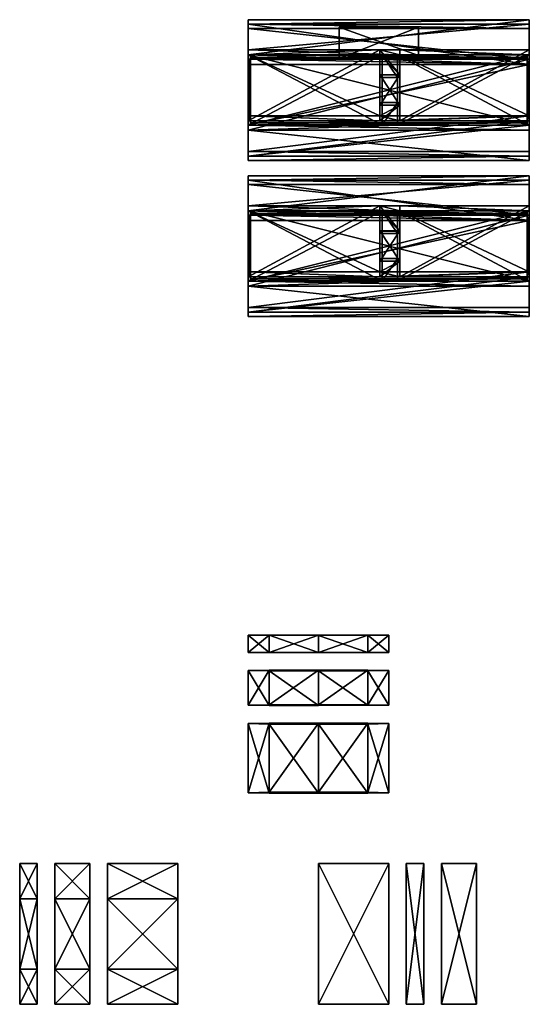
# Model space of a CAD drawing. Extents: x -768 to 1408, y -2048 to 918.
# Tile 1 of 27: x -208 to 256, y -2048 to -1152. Entities that reach past the tile are written whole.
import ezdxf

# ---------------------------------------------------------------- set-up
doc = ezdxf.new("R2010")
doc.units = 0

msp = doc.modelspace()

# ---------------------------------------------------------------- meshes
at = {"layer": 'OBJECT005', "color": 50}
mesh = msp.add_polyface(dxfattribs=at)
corners = [(-128, -2016, 1408), (-128, -2048, 1344), (-128, -2016, 1280), (-128, -1952, 1280), (-128, -1920, 1344), (-128, -1952, 1408), (-64, -1920, 1344), (-64, -1952, 1280), (-64, -2016, 1280), (-64, -2048, 1344), (-64, -2016, 1408), (-64, -1952, 1408)]
mesh.append_faces([[corners[k] for k in face] for face in [(1, 5, 0), (7, 11, 6), (3, 6, 4), (2, 7, 3), (8, 1, 9), (9, 0, 10), (5, 10, 0), (4, 11, 5)]], dxfattribs={"vtx0": -1})
mesh.append_faces([[corners[k] for k in face] for face in [(1, 3, 4), (1, 4, 5), (7, 9, 10), (7, 10, 11)]], dxfattribs={"vtx0": -1, "vtx2": -1})
mesh.append_faces([[corners[k] for k in face] for face in [(1, 2, 3), (7, 8, 9), (3, 7, 6), (2, 8, 7), (8, 2, 1), (9, 1, 0), (5, 11, 10), (4, 6, 11)]], dxfattribs={"vtx2": -1})
at = {"layer": 'OBJECT006', "color": 50}
mesh = msp.add_polyface(dxfattribs=at)
corners = [(109, -1855.040039, 1390), (128, -1855.430054, 1344), (109, -1855.829956, 1298), (64, -1856, 1280), (19, -1855.853394, 1298), (0, -1855.463379, 1344), (19, -1855.063477, 1390), (64, -1854.897217, 1408), (64, -1793.099976, 1279.450317), (109, -1792.939941, 1297.450317), (128, -1792.550049, 1343.441406), (109, -1792.167603, 1389.440063), (64, -1792.025391, 1407.440186), (19, -1792.185425, 1389.440186), (0, -1792.575317, 1343.44519), (19, -1792.957764, 1297.449951)]
mesh.append_faces([[corners[k] for k in face] for face in [(1, 7, 0), (9, 15, 8), (8, 2, 9), (9, 1, 10), (10, 0, 11), (7, 11, 0), (6, 12, 7), (5, 13, 6), (4, 14, 5), (15, 3, 8)]], dxfattribs={"vtx0": -1})
mesh.append_faces([[corners[k] for k in face] for face in [(1, 3, 4), (1, 4, 5), (1, 5, 6), (1, 6, 7), (9, 11, 12), (9, 12, 13), (9, 13, 14), (9, 14, 15)]], dxfattribs={"vtx0": -1, "vtx2": -1})
mesh.append_faces([[corners[k] for k in face] for face in [(1, 2, 3), (9, 10, 11), (8, 3, 2), (9, 2, 1), (10, 1, 0), (7, 12, 11), (6, 13, 12), (5, 14, 13), (4, 15, 14), (15, 4, 3)]], dxfattribs={"vtx2": -1})
at = {"layer": 'OBJECT007', "color": 50}
mesh = msp.add_polyface(dxfattribs=at)
corners = [(128, -1920, 1280), (128, -2048, 1280), (128, -2048, 1408), (128, -1920, 1408), (64, -2048, 1280), (64, -1920, 1280), (64, -1920, 1408), (64, -2048, 1408)]
mesh.append_faces([[corners[k] for k in face] for face in [(1, 3, 0), (5, 7, 4), (6, 2, 7), (4, 0, 5), (5, 3, 6), (1, 7, 2)]], dxfattribs={"vtx0": -1})
mesh.append_faces([[corners[k] for k in face] for face in [(1, 2, 3), (5, 6, 7), (6, 3, 2), (4, 1, 0), (5, 0, 3), (1, 4, 7)]], dxfattribs={"vtx2": -1})
at = {"layer": 'OBJECT008', "color": 50}
mesh = msp.add_polyface(dxfattribs=at)
corners = [(208, -1920, 1280), (208, -2048, 1280), (208, -2048, 1408), (208, -1920, 1408), (176, -2048, 1280), (176, -1920, 1280), (176, -1920, 1408), (176, -2048, 1408)]
mesh.append_faces([[corners[k] for k in face] for face in [(1, 3, 0), (5, 7, 4), (6, 2, 7), (4, 0, 5), (5, 3, 6), (1, 7, 2)]], dxfattribs={"vtx0": -1})
mesh.append_faces([[corners[k] for k in face] for face in [(1, 2, 3), (5, 6, 7), (6, 3, 2), (4, 1, 0), (5, 0, 3), (1, 4, 7)]], dxfattribs={"vtx2": -1})
at = {"layer": 'OBJECT009', "color": 50}
mesh = msp.add_polyface(dxfattribs=at)
corners = [(160, -1920, 1280), (160, -2048, 1280), (160, -2048, 1408), (160, -1920, 1408), (144, -2048, 1280), (144, -1920, 1280), (144, -1920, 1408), (144, -2048, 1408)]
mesh.append_faces([[corners[k] for k in face] for face in [(1, 3, 0), (5, 7, 4), (6, 2, 7), (4, 0, 5), (5, 3, 6), (1, 7, 2)]], dxfattribs={"vtx0": -1})
mesh.append_faces([[corners[k] for k in face] for face in [(1, 2, 3), (5, 6, 7), (6, 3, 2), (4, 1, 0), (5, 0, 3), (1, 4, 7)]], dxfattribs={"vtx2": -1})
at = {"layer": 'OBJECT010', "color": 50}
mesh = msp.add_polyface(dxfattribs=at)
corners = [(-176, -2016, 1408), (-176, -2048, 1344), (-176, -2016, 1280), (-176, -1952, 1280), (-176, -1920, 1344), (-176, -1952, 1408), (-144, -1920, 1344), (-144, -1952, 1280), (-144, -2016, 1280), (-144, -2048, 1344), (-144, -2016, 1408), (-144, -1952, 1408)]
mesh.append_faces([[corners[k] for k in face] for face in [(1, 5, 0), (7, 11, 6), (3, 6, 4), (2, 7, 3), (8, 1, 9), (9, 0, 10), (5, 10, 0), (4, 11, 5)]], dxfattribs={"vtx0": -1})
mesh.append_faces([[corners[k] for k in face] for face in [(1, 3, 4), (1, 4, 5), (7, 9, 10), (7, 10, 11)]], dxfattribs={"vtx0": -1, "vtx2": -1})
mesh.append_faces([[corners[k] for k in face] for face in [(1, 2, 3), (7, 8, 9), (3, 7, 6), (2, 8, 7), (8, 2, 1), (9, 1, 0), (5, 11, 10), (4, 6, 11)]], dxfattribs={"vtx2": -1})
at = {"layer": 'OBJECT011', "color": 50}
mesh = msp.add_polyface(dxfattribs=at)
corners = [(-208, -2016, 1408), (-208, -2048, 1344), (-208, -2016, 1280), (-208, -1952, 1280), (-208, -1920, 1344), (-208, -1952, 1408), (-192, -1920, 1344), (-192, -1952, 1280), (-192, -2016, 1280), (-192, -2048, 1344), (-192, -2016, 1408), (-192, -1952, 1408)]
mesh.append_faces([[corners[k] for k in face] for face in [(1, 5, 0), (7, 11, 6), (3, 6, 4), (2, 7, 3), (8, 1, 9), (9, 0, 10), (5, 10, 0), (4, 11, 5)]], dxfattribs={"vtx0": -1})
mesh.append_faces([[corners[k] for k in face] for face in [(1, 3, 4), (1, 4, 5), (7, 9, 10), (7, 10, 11)]], dxfattribs={"vtx0": -1, "vtx2": -1})
mesh.append_faces([[corners[k] for k in face] for face in [(1, 2, 3), (7, 8, 9), (3, 7, 6), (2, 8, 7), (8, 2, 1), (9, 1, 0), (5, 11, 10), (4, 6, 11)]], dxfattribs={"vtx2": -1})
at = {"layer": 'OBJECT012', "color": 50}
mesh = msp.add_polyface(dxfattribs=at)
corners = [(109, -1775.52002, 1390), (128, -1775.709961, 1344), (109, -1775.920044, 1298), (64, -1776.022217, 1280), (19, -1775.967773, 1298), (0, -1775.777832, 1344), (19, -1775.567749, 1390), (64, -1775.465576, 1408), (64, -1744.539917, 1279.449219), (109, -1744.469849, 1297.447754), (128, -1744.269897, 1343.440552), (109, -1744.061646, 1389.439819), (64, -1743.971924, 1407.439453), (19, -1744.041992, 1389.439209), (0, -1744.241943, 1343.444336), (19, -1744.450195, 1297.449707)]
mesh.append_faces([[corners[k] for k in face] for face in [(1, 7, 0), (9, 15, 8), (2, 8, 3), (9, 1, 10), (10, 0, 11), (7, 11, 0), (6, 12, 7), (5, 13, 6), (4, 14, 5), (3, 15, 4)]], dxfattribs={"vtx0": -1})
mesh.append_faces([[corners[k] for k in face] for face in [(1, 3, 4), (1, 4, 5), (1, 5, 6), (1, 6, 7), (9, 11, 12), (9, 12, 13), (9, 13, 14), (9, 14, 15)]], dxfattribs={"vtx0": -1, "vtx2": -1})
mesh.append_faces([[corners[k] for k in face] for face in [(1, 2, 3), (9, 10, 11), (2, 9, 8), (9, 2, 1), (10, 1, 0), (7, 12, 11), (6, 13, 12), (5, 14, 13), (4, 15, 14), (3, 8, 15)]], dxfattribs={"vtx2": -1})
at = {"layer": 'OBJECT013', "color": 50}
mesh = msp.add_polyface(dxfattribs=at)
corners = [(109, -1727.759888, 1390), (128, -1727.859863, 1344), (109, -1727.959839, 1298), (64, -1728, 1280), (19, -1727.959839, 1298), (0, -1727.859863, 1344), (19, -1727.759888, 1390), (64, -1727.720825, 1408), (64, -1712.27002, 1279.449951), (109, -1712.22998, 1297.449463), (128, -1712.130005, 1343.441284), (109, -1712.030884, 1389.439697), (64, -1712, 1407.439941), (19, -1712.033081, 1389.439819), (0, -1712.133057, 1343.44458), (19, -1712.232178, 1297.449585)]
mesh.append_faces([[corners[k] for k in face] for face in [(1, 7, 0), (9, 15, 8), (8, 2, 9), (9, 1, 10), (10, 0, 11), (7, 11, 0), (6, 12, 7), (5, 13, 6), (4, 14, 5), (15, 3, 8)]], dxfattribs={"vtx0": -1})
mesh.append_faces([[corners[k] for k in face] for face in [(1, 3, 4), (1, 4, 5), (1, 5, 6), (1, 6, 7), (9, 11, 12), (9, 12, 13), (9, 13, 14), (9, 14, 15)]], dxfattribs={"vtx0": -1, "vtx2": -1})
mesh.append_faces([[corners[k] for k in face] for face in [(1, 2, 3), (9, 10, 11), (8, 3, 2), (9, 2, 1), (10, 1, 0), (7, 12, 11), (6, 13, 12), (5, 14, 13), (4, 15, 14), (15, 4, 3)]], dxfattribs={"vtx2": -1})
at = {"layer": 'OBJECT181', "color": 50}
mesh = msp.add_polyface(dxfattribs=at)
corners = [(120, -1371.709961, 395), (120, -1344.289063, 395), (138, -1344.289063, 395), (138, -1371.709961, 395), (120, -1344.289063, 383.528992), (120, -1371.709961, 383.528992), (138, -1371.709961, 383.528992), (138, -1344.289063, 383.528992)]
mesh.append_faces([[corners[k] for k in face] for face in [(1, 3, 0), (5, 7, 4), (4, 0, 5), (6, 2, 7), (7, 1, 4), (5, 3, 6)]], dxfattribs={"vtx0": -1})
mesh.append_faces([[corners[k] for k in face] for face in [(1, 2, 3), (5, 6, 7), (4, 1, 0), (6, 3, 2), (7, 2, 1), (5, 0, 3)]], dxfattribs={"vtx2": -1})
at = {"layer": 'OBJECT182', "color": 50}
mesh = msp.add_polyface(dxfattribs=at)
corners = [(0, -1294, 447.764557), (256, -1294, 447.764557), (256, -1326, 512), (0, -1326, 512), (0, -1334.660034, 512), (256, -1334.660034, 512), (256, -1297.950562, 439.817108), (0, -1297.950562, 439.817108)]
mesh.append_faces([[corners[k] for k in face] for face in [(1, 3, 0), (3, 5, 4), (1, 7, 6), (1, 5, 2), (0, 4, 7), (7, 5, 6)]], dxfattribs={"vtx0": -1})
mesh.append_faces([[corners[k] for k in face] for face in [(1, 2, 3), (3, 2, 5), (1, 0, 7), (1, 6, 5), (0, 3, 4), (7, 4, 5)]], dxfattribs={"vtx2": -1})
at = {"layer": 'OBJECT183', "color": 50}
mesh = msp.add_polyface(dxfattribs=at)
corners = [(256, -1390, 512), (0, -1390, 512), (0, -1334.660034, 512), (256, -1334.660034, 512), (0, -1394.56897, 502.824005), (256, -1394.56897, 502.824005), (256, -1330, 502.824005), (0, -1330, 502.824005)]
mesh.append_faces([[corners[k] for k in face] for face in [(1, 3, 0), (1, 5, 4), (0, 6, 5), (2, 4, 7), (3, 7, 6), (4, 6, 7)]], dxfattribs={"vtx0": -1})
mesh.append_faces([[corners[k] for k in face] for face in [(1, 2, 3), (1, 0, 5), (0, 3, 6), (2, 1, 4), (3, 2, 7), (4, 5, 6)]], dxfattribs={"vtx2": -1})
at = {"layer": 'OBJECT184', "color": 50}
mesh = msp.add_polyface(dxfattribs=at)
corners = [(256, -1394.568115, 502.824005), (256, -1422, 447.763), (0, -1422, 447.763), (0, -1394.568115, 502.824005), (0, -1418.050049, 439.818024), (256, -1418.050049, 439.818024), (256, -1386, 502.824005), (0, -1386, 502.824005)]
mesh.append_faces([[corners[k] for k in face] for face in [(1, 3, 0), (2, 5, 4), (1, 6, 5), (2, 7, 3), (3, 6, 0), (4, 6, 7)]], dxfattribs={"vtx0": -1})
mesh.append_faces([[corners[k] for k in face] for face in [(1, 2, 3), (2, 1, 5), (1, 0, 6), (2, 4, 7), (3, 7, 6), (4, 5, 6)]], dxfattribs={"vtx2": -1})
at = {"layer": 'OBJECT185', "color": 50}
mesh = msp.add_polyface(dxfattribs=at)
corners = [(256, -1418.0448, 439.808533), (256, -1390, 383.527344), (0, -1390, 383.527344), (0, -1418.0448, 439.808533), (0, -1381.339966, 383.528992), (256, -1381.339966, 383.528992), (256, -1414, 447.764984), (0, -1414, 447.764984)]
mesh.append_faces([[corners[k] for k in face] for face in [(1, 3, 0), (2, 5, 4), (1, 6, 5), (3, 4, 7), (0, 7, 6), (5, 7, 4)]], dxfattribs={"vtx0": -1})
mesh.append_faces([[corners[k] for k in face] for face in [(1, 2, 3), (2, 1, 5), (1, 0, 6), (3, 2, 4), (0, 3, 7), (5, 6, 7)]], dxfattribs={"vtx2": -1})
at = {"layer": 'OBJECT186', "color": 50}
mesh = msp.add_polyface(dxfattribs=at)
corners = [(0, -1297.950562, 439.818665), (0, -1321.430542, 392.705994), (256, -1321.430542, 392.705994), (256, -1297.950562, 439.818665), (256, -1302, 447.763672), (256, -1330, 392.705994), (0, -1330, 392.705994), (0, -1302, 447.763672)]
mesh.append_faces([[corners[k] for k in face] for face in [(1, 3, 0), (3, 5, 4), (1, 7, 6), (0, 4, 7), (1, 5, 2), (7, 5, 6)]], dxfattribs={"vtx0": -1})
mesh.append_faces([[corners[k] for k in face] for face in [(1, 2, 3), (3, 2, 5), (1, 0, 7), (0, 3, 4), (1, 6, 5), (7, 4, 5)]], dxfattribs={"vtx2": -1})
at = {"layer": 'OBJECT187', "color": 50}
mesh = msp.add_polyface(dxfattribs=at)
corners = [(0, -1321.430054, 392.705994), (0, -1326, 383.528992), (120, -1326, 383.528992), (120, -1321.430054, 392.705994), (0, -1386, 392.705994), (0, -1381.340942, 383.528992), (120, -1381.3396, 383.528992), (120, -1386, 392.705994)]
mesh.append_faces([[corners[k] for k in face] for face in [(1, 3, 0), (5, 0, 4), (5, 7, 6), (4, 3, 7), (1, 6, 2), (2, 7, 3)]], dxfattribs={"vtx0": -1})
mesh.append_faces([[corners[k] for k in face] for face in [(1, 2, 3), (5, 1, 0), (5, 4, 7), (4, 0, 3), (1, 5, 6), (2, 6, 7)]], dxfattribs={"vtx2": -1})
at = {"layer": 'OBJECT188', "color": 50}
mesh = msp.add_polyface(dxfattribs=at)
corners = [(138, -1326, 383.528992), (256, -1326, 383.528992), (256, -1321.430054, 392.705994), (138, -1321.430054, 392.705994), (256, -1381.340942, 383.528992), (256, -1386, 392.705994), (138, -1381.3396, 383.528992), (138, -1386, 392.705994)]
mesh.append_faces([[corners[k] for k in face] for face in [(1, 3, 0), (1, 5, 2), (4, 7, 5), (2, 7, 3), (0, 4, 1), (6, 3, 7)]], dxfattribs={"vtx0": -1})
mesh.append_faces([[corners[k] for k in face] for face in [(1, 2, 3), (1, 4, 5), (4, 6, 7), (2, 5, 7), (0, 6, 4), (6, 0, 3)]], dxfattribs={"vtx2": -1})
at = {"layer": 'OBJECT189', "color": 50}
mesh = msp.add_polyface(dxfattribs=at)
corners = [(120, -1326, 383.528992), (138, -1326, 383.528992), (138, -1321.429443, 392.707031), (120, -1321.429443, 392.707031), (120, -1344.290039, 392.705994), (138, -1344.290039, 392.705994), (120, -1344.290039, 383.528992), (138, -1344.290039, 383.528992)]
mesh.append_faces([[corners[k] for k in face] for face in [(1, 3, 0), (3, 5, 4), (0, 7, 1), (0, 4, 6), (1, 5, 2), (6, 5, 7)]], dxfattribs={"vtx0": -1})
mesh.append_faces([[corners[k] for k in face] for face in [(1, 2, 3), (3, 2, 5), (0, 6, 7), (0, 3, 4), (1, 7, 5), (6, 4, 5)]], dxfattribs={"vtx2": -1})
at = {"layer": 'OBJECT190', "color": 50}
mesh = msp.add_polyface(dxfattribs=at)
corners = [(138, -1381.3396, 383.528992), (120, -1381.3396, 383.528992), (120, -1386, 392.707031), (138, -1386, 392.707031), (120, -1371.709961, 392.705994), (138, -1371.709961, 392.705994), (120, -1371.709961, 383.528992), (138, -1371.709961, 383.528992)]
mesh.append_faces([[corners[k] for k in face] for face in [(1, 3, 0), (2, 5, 3), (1, 7, 6), (1, 4, 2), (0, 5, 7), (7, 4, 6)]], dxfattribs={"vtx0": -1})
mesh.append_faces([[corners[k] for k in face] for face in [(1, 2, 3), (2, 4, 5), (1, 0, 7), (1, 6, 4), (0, 3, 5), (7, 5, 4)]], dxfattribs={"vtx2": -1})
at = {"layer": 'OBJECT191', "color": 50}
mesh = msp.add_polyface(dxfattribs=at)
corners = [(0, -1326, 356), (0, -1390, 356), (256, -1390, 356), (256, -1326, 356), (0, -1390, 358.294006), (0, -1326, 358.294006), (256, -1326, 358.294006), (256, -1390, 358.294006)]
mesh.append_faces([[corners[k] for k in face] for face in [(1, 3, 0), (1, 5, 4), (3, 7, 6), (0, 6, 5), (2, 4, 7), (5, 7, 4)]], dxfattribs={"vtx0": -1})
mesh.append_faces([[corners[k] for k in face] for face in [(1, 2, 3), (1, 0, 5), (3, 2, 7), (0, 3, 6), (2, 1, 4), (5, 6, 7)]], dxfattribs={"vtx2": -1})
at = {"layer": 'OBJECT192', "color": 50}
mesh = msp.add_polyface(dxfattribs=at)
corners = [(0, -1390, 381.234375), (0, -1390, 358.294006), (0, -1326, 358.294006), (0, -1326, 381.234375), (2, -1326, 358.294006), (2, -1326, 381.234375), (2, -1390, 358.294006), (2, -1390, 381.234375)]
mesh.append_faces([[corners[k] for k in face] for face in [(1, 3, 0), (2, 5, 3), (1, 7, 6), (0, 5, 7), (2, 6, 4), (4, 7, 5)]], dxfattribs={"vtx0": -1})
mesh.append_faces([[corners[k] for k in face] for face in [(1, 2, 3), (2, 4, 5), (1, 0, 7), (0, 3, 5), (2, 1, 6), (4, 6, 7)]], dxfattribs={"vtx2": -1})
at = {"layer": 'OBJECT193', "color": 50}
mesh = msp.add_polyface(dxfattribs=at)
corners = [(256, -1326, 381.234375), (256, -1326, 358.294006), (256, -1390, 358.294006), (256, -1390, 381.234375), (254, -1326, 358.294006), (254, -1326, 381.234375), (254, -1390, 358.294006), (254, -1390, 381.234375)]
mesh.append_faces([[corners[k] for k in face] for face in [(1, 3, 0), (1, 5, 4), (2, 7, 3), (0, 7, 5), (2, 4, 6), (6, 5, 7)]], dxfattribs={"vtx0": -1})
mesh.append_faces([[corners[k] for k in face] for face in [(1, 2, 3), (1, 0, 5), (2, 6, 7), (0, 3, 7), (2, 1, 4), (6, 4, 5)]], dxfattribs={"vtx2": -1})
at = {"layer": 'OBJECT194', "color": 50}
mesh = msp.add_polyface(dxfattribs=at)
corners = [(2, -1326, 358.294006), (254, -1326, 358.294006), (254, -1326, 381.234375), (2, -1326, 381.234375), (2, -1328.290039, 381.234985), (254, -1328.290039, 381.234985), (2, -1328.290039, 358.294006), (254, -1328.290039, 358.294006)]
mesh.append_faces([[corners[k] for k in face] for face in [(1, 3, 0), (3, 5, 4), (0, 7, 1), (0, 4, 6), (1, 5, 2), (6, 5, 7)]], dxfattribs={"vtx0": -1})
mesh.append_faces([[corners[k] for k in face] for face in [(1, 2, 3), (3, 2, 5), (0, 6, 7), (0, 3, 4), (1, 7, 5), (6, 4, 5)]], dxfattribs={"vtx2": -1})
at = {"layer": 'OBJECT195', "color": 50}
mesh = msp.add_polyface(dxfattribs=at)
corners = [(254, -1390, 358.294006), (2, -1390, 358.294006), (2, -1390, 381.234375), (254, -1390, 381.234375), (2, -1387.709961, 381.234985), (254, -1387.709961, 381.234985), (2, -1387.709961, 358.294006), (254, -1387.709961, 358.294006)]
mesh.append_faces([[corners[k] for k in face] for face in [(1, 3, 0), (2, 5, 3), (1, 7, 6), (1, 4, 2), (0, 5, 7), (7, 4, 6)]], dxfattribs={"vtx0": -1})
mesh.append_faces([[corners[k] for k in face] for face in [(1, 2, 3), (2, 4, 5), (1, 0, 7), (1, 6, 4), (0, 3, 5), (7, 5, 4)]], dxfattribs={"vtx2": -1})
at = {"layer": 'OBJECT196', "color": 50}
mesh = msp.add_polyface(dxfattribs=at)
corners = [(122, -1390, 383.528992), (0, -1390, 383.528992), (0, -1326, 383.528992), (122, -1326, 383.528992), (0, -1326, 381.234985), (0, -1390, 381.234985), (122, -1326, 381.234985), (122, -1390, 381.234985)]
mesh.append_faces([[corners[k] for k in face] for face in [(1, 3, 0), (2, 5, 4), (2, 6, 3), (5, 0, 7), (4, 7, 6), (0, 6, 7)]], dxfattribs={"vtx0": -1})
mesh.append_faces([[corners[k] for k in face] for face in [(1, 2, 3), (2, 1, 5), (2, 4, 6), (5, 1, 0), (4, 5, 7), (0, 3, 6)]], dxfattribs={"vtx2": -1})
at = {"layer": 'OBJECT197', "color": 50}
mesh = msp.add_polyface(dxfattribs=at)
corners = [(136, -1326, 383.528992), (256, -1326, 383.528992), (256, -1390, 383.528992), (136, -1390, 383.528992), (256, -1390, 381.234985), (256, -1326, 381.234985), (136, -1326, 381.234985), (136, -1390, 381.234985)]
mesh.append_faces([[corners[k] for k in face] for face in [(1, 3, 0), (2, 5, 4), (5, 0, 6), (2, 7, 3), (4, 6, 7), (0, 7, 6)]], dxfattribs={"vtx0": -1})
mesh.append_faces([[corners[k] for k in face] for face in [(1, 2, 3), (2, 1, 5), (5, 1, 0), (2, 4, 7), (4, 5, 6), (0, 3, 7)]], dxfattribs={"vtx2": -1})
at = {"layer": 'OBJECT198', "color": 50}
mesh = msp.add_polyface(dxfattribs=at)
corners = [(122, -1346.569946, 383.528992), (122, -1326, 383.528992), (136, -1326, 383.528992), (136, -1346.569946, 383.528992), (122, -1326, 381.234985), (136, -1326, 381.234985), (122, -1346.569946, 381.234985), (136, -1346.569946, 381.234985)]
mesh.append_faces([[corners[k] for k in face] for face in [(1, 3, 0), (5, 1, 4), (4, 7, 5), (4, 0, 6), (2, 7, 3), (6, 3, 7)]], dxfattribs={"vtx0": -1})
mesh.append_faces([[corners[k] for k in face] for face in [(1, 2, 3), (5, 2, 1), (4, 6, 7), (4, 1, 0), (2, 5, 7), (6, 0, 3)]], dxfattribs={"vtx2": -1})
at = {"layer": 'OBJECT199', "color": 50}
mesh = msp.add_polyface(dxfattribs=at)
corners = [(136, -1390, 383.528992), (122, -1390, 383.528992), (122, -1369.430054, 383.528992), (136, -1369.430054, 383.528992), (136, -1390, 381.234985), (122, -1390, 381.234985), (122, -1369.430054, 381.234985), (136, -1369.430054, 381.234985)]
mesh.append_faces([[corners[k] for k in face] for face in [(1, 3, 0), (5, 0, 4), (5, 7, 6), (1, 6, 2), (4, 3, 7), (7, 2, 6)]], dxfattribs={"vtx0": -1})
mesh.append_faces([[corners[k] for k in face] for face in [(1, 2, 3), (5, 1, 0), (5, 4, 7), (1, 5, 6), (4, 0, 3), (7, 3, 2)]], dxfattribs={"vtx2": -1})
at = {"layer": 'OBJECT563', "color": 50}
mesh = msp.add_polyface(dxfattribs=at)
corners = [(83, -1187.430054, 507.411987), (83, -1184.640015, 507.411987), (155, -1184.640015, 507.411987), (155, -1187.430054, 507.411987), (83, -1158.859375, 439.736084), (83, -1158.859375, 449.194611), (83, -1187.430054, 391.941071), (155, -1187.430054, 391.941071), (155, -1158.859375, 449.194611), (155, -1158.859375, 439.736084)]
mesh.append_faces([[corners[k] for k in face] for face in [(1, 3, 0), (5, 6, 4), (3, 9, 7), (8, 4, 9), (0, 7, 6), (2, 5, 8), (9, 6, 7)]], dxfattribs={"vtx0": -1})
mesh.append_faces([[corners[k] for k in face] for face in [(5, 0, 6), (3, 8, 9)]], dxfattribs={"vtx0": -1, "vtx2": -1})
mesh.append_faces([[corners[k] for k in face] for face in [(1, 2, 3), (5, 1, 0), (3, 2, 8), (8, 5, 4), (0, 3, 7), (2, 1, 5), (9, 4, 6)]], dxfattribs={"vtx2": -1})
at = {"layer": 'OBJECT564', "color": 50}
mesh = msp.add_polyface(dxfattribs=at)
corners = [(120, -1229.709961, 395), (120, -1202.289063, 395), (138, -1202.289063, 395), (138, -1229.709961, 395), (120, -1202.289063, 383.528992), (120, -1229.709961, 383.528992), (138, -1229.709961, 383.528992), (138, -1202.289063, 383.528992)]
mesh.append_faces([[corners[k] for k in face] for face in [(1, 3, 0), (5, 7, 4), (4, 0, 5), (6, 2, 7), (7, 1, 4), (5, 3, 6)]], dxfattribs={"vtx0": -1})
mesh.append_faces([[corners[k] for k in face] for face in [(1, 2, 3), (5, 6, 7), (4, 1, 0), (6, 3, 2), (7, 2, 1), (5, 0, 3)]], dxfattribs={"vtx2": -1})
at = {"layer": 'OBJECT565', "color": 50}
mesh = msp.add_polyface(dxfattribs=at)
corners = [(0, -1152, 447.764404), (256, -1152, 447.764404), (256, -1184, 512), (0, -1184, 512), (0, -1192.660034, 512), (256, -1192.660034, 512), (256, -1155.949097, 439.816284), (0, -1155.949097, 439.816284)]
mesh.append_faces([[corners[k] for k in face] for face in [(1, 3, 0), (3, 5, 4), (1, 7, 6), (1, 5, 2), (0, 4, 7), (7, 5, 6)]], dxfattribs={"vtx0": -1})
mesh.append_faces([[corners[k] for k in face] for face in [(1, 2, 3), (3, 2, 5), (1, 0, 7), (1, 6, 5), (0, 3, 4), (7, 4, 5)]], dxfattribs={"vtx2": -1})
at = {"layer": 'OBJECT566', "color": 50}
mesh = msp.add_polyface(dxfattribs=at)
corners = [(256, -1248, 512), (0, -1248, 512), (0, -1192.660034, 512), (256, -1192.660034, 512), (0, -1252.569092, 502.824005), (256, -1252.569092, 502.824005), (256, -1188, 502.824005), (0, -1188, 502.824005)]
mesh.append_faces([[corners[k] for k in face] for face in [(1, 3, 0), (1, 5, 4), (0, 6, 5), (2, 4, 7), (3, 7, 6), (4, 6, 7)]], dxfattribs={"vtx0": -1})
mesh.append_faces([[corners[k] for k in face] for face in [(1, 2, 3), (1, 0, 5), (0, 3, 6), (2, 1, 4), (3, 2, 7), (4, 5, 6)]], dxfattribs={"vtx2": -1})
at = {"layer": 'OBJECT567', "color": 50}
mesh = msp.add_polyface(dxfattribs=at)
corners = [(256, -1252.568848, 502.824005), (256, -1280, 447.764587), (0, -1280, 447.764587), (0, -1252.568848, 502.824005), (0, -1276.049561, 439.818054), (256, -1276.049561, 439.818054), (256, -1244, 502.824005), (0, -1244, 502.824005)]
mesh.append_faces([[corners[k] for k in face] for face in [(1, 3, 0), (2, 5, 4), (1, 6, 5), (2, 7, 3), (3, 6, 0), (4, 6, 7)]], dxfattribs={"vtx0": -1})
mesh.append_faces([[corners[k] for k in face] for face in [(1, 2, 3), (2, 1, 5), (1, 0, 6), (2, 4, 7), (3, 7, 6), (4, 5, 6)]], dxfattribs={"vtx2": -1})
at = {"layer": 'OBJECT568', "color": 50}
mesh = msp.add_polyface(dxfattribs=at)
corners = [(256, -1276.050171, 439.816711), (256, -1248, 383.527344), (0, -1248, 383.527344), (0, -1276.050171, 439.816711), (0, -1239.339966, 383.528992), (256, -1239.339966, 383.528992), (256, -1272, 447.764954), (0, -1272, 447.764954)]
mesh.append_faces([[corners[k] for k in face] for face in [(1, 3, 0), (2, 5, 4), (1, 6, 5), (3, 4, 7), (0, 7, 6), (5, 7, 4)]], dxfattribs={"vtx0": -1})
mesh.append_faces([[corners[k] for k in face] for face in [(1, 2, 3), (2, 1, 5), (1, 0, 6), (3, 2, 4), (0, 3, 7), (5, 6, 7)]], dxfattribs={"vtx2": -1})
at = {"layer": 'OBJECT569', "color": 50}
mesh = msp.add_polyface(dxfattribs=at)
corners = [(0, -1155.950195, 439.817566), (0, -1179.429077, 392.705994), (256, -1179.429077, 392.705994), (256, -1155.950195, 439.817566), (256, -1160, 447.764099), (256, -1188, 392.705994), (0, -1188, 392.705994), (0, -1160, 447.764099)]
mesh.append_faces([[corners[k] for k in face] for face in [(1, 3, 0), (3, 5, 4), (1, 7, 6), (0, 4, 7), (1, 5, 2), (7, 5, 6)]], dxfattribs={"vtx0": -1})
mesh.append_faces([[corners[k] for k in face] for face in [(1, 2, 3), (3, 2, 5), (1, 0, 7), (0, 3, 4), (1, 6, 5), (7, 4, 5)]], dxfattribs={"vtx2": -1})
at = {"layer": 'OBJECT570', "color": 50}
mesh = msp.add_polyface(dxfattribs=at)
corners = [(0, -1179.429321, 392.705994), (0, -1184, 383.528992), (120, -1184, 383.528992), (120, -1179.429321, 392.705994), (0, -1244, 392.705994), (0, -1239.340942, 383.528992), (120, -1239.339966, 383.528992), (120, -1244, 392.705994)]
mesh.append_faces([[corners[k] for k in face] for face in [(1, 3, 0), (5, 0, 4), (5, 7, 6), (4, 3, 7), (1, 6, 2), (2, 7, 3)]], dxfattribs={"vtx0": -1})
mesh.append_faces([[corners[k] for k in face] for face in [(1, 2, 3), (5, 1, 0), (5, 4, 7), (4, 0, 3), (1, 5, 6), (2, 6, 7)]], dxfattribs={"vtx2": -1})
at = {"layer": 'OBJECT571', "color": 50}
mesh = msp.add_polyface(dxfattribs=at)
corners = [(138, -1184, 383.528992), (256, -1184, 383.528992), (256, -1179.429321, 392.705994), (138, -1179.429321, 392.705994), (256, -1239.340942, 383.528992), (256, -1244, 392.705994), (138, -1239.339966, 383.528992), (138, -1244, 392.705994)]
mesh.append_faces([[corners[k] for k in face] for face in [(1, 3, 0), (1, 5, 2), (4, 7, 5), (2, 7, 3), (0, 4, 1), (6, 3, 7)]], dxfattribs={"vtx0": -1})
mesh.append_faces([[corners[k] for k in face] for face in [(1, 2, 3), (1, 4, 5), (4, 6, 7), (2, 5, 7), (0, 6, 4), (6, 0, 3)]], dxfattribs={"vtx2": -1})
at = {"layer": 'OBJECT572', "color": 50}
mesh = msp.add_polyface(dxfattribs=at)
corners = [(120, -1184, 383.528992), (138, -1184, 383.528992), (138, -1179.428833, 392.707031), (120, -1179.428833, 392.707031), (120, -1202.290039, 392.705994), (138, -1202.290039, 392.705994), (120, -1202.290039, 383.528992), (138, -1202.290039, 383.528992)]
mesh.append_faces([[corners[k] for k in face] for face in [(1, 3, 0), (3, 5, 4), (0, 7, 1), (0, 4, 6), (1, 5, 2), (6, 5, 7)]], dxfattribs={"vtx0": -1})
mesh.append_faces([[corners[k] for k in face] for face in [(1, 2, 3), (3, 2, 5), (0, 6, 7), (0, 3, 4), (1, 7, 5), (6, 4, 5)]], dxfattribs={"vtx2": -1})
at = {"layer": 'OBJECT573', "color": 50}
mesh = msp.add_polyface(dxfattribs=at)
corners = [(138, -1239.339966, 383.528992), (120, -1239.339966, 383.528992), (120, -1244, 392.707031), (138, -1244, 392.707031), (120, -1229.709961, 392.705994), (138, -1229.709961, 392.705994), (120, -1229.709961, 383.528992), (138, -1229.709961, 383.528992)]
mesh.append_faces([[corners[k] for k in face] for face in [(1, 3, 0), (2, 5, 3), (1, 7, 6), (1, 4, 2), (0, 5, 7), (7, 4, 6)]], dxfattribs={"vtx0": -1})
mesh.append_faces([[corners[k] for k in face] for face in [(1, 2, 3), (2, 4, 5), (1, 0, 7), (1, 6, 4), (0, 3, 5), (7, 5, 4)]], dxfattribs={"vtx2": -1})
at = {"layer": 'OBJECT574', "color": 50}
mesh = msp.add_polyface(dxfattribs=at)
corners = [(0, -1184, 356), (0, -1248, 356), (256, -1248, 356), (256, -1184, 356), (0, -1248, 358.294006), (0, -1184, 358.294006), (256, -1184, 358.294006), (256, -1248, 358.294006)]
mesh.append_faces([[corners[k] for k in face] for face in [(1, 3, 0), (1, 5, 4), (3, 7, 6), (0, 6, 5), (2, 4, 7), (5, 7, 4)]], dxfattribs={"vtx0": -1})
mesh.append_faces([[corners[k] for k in face] for face in [(1, 2, 3), (1, 0, 5), (3, 2, 7), (0, 3, 6), (2, 1, 4), (5, 6, 7)]], dxfattribs={"vtx2": -1})
at = {"layer": 'OBJECT575', "color": 50}
mesh = msp.add_polyface(dxfattribs=at)
corners = [(0, -1248, 381.234375), (0, -1248, 358.294006), (0, -1184, 358.294006), (0, -1184, 381.234375), (2, -1184, 358.294006), (2, -1184, 381.234375), (2, -1248, 358.294006), (2, -1248, 381.234375)]
mesh.append_faces([[corners[k] for k in face] for face in [(1, 3, 0), (2, 5, 3), (1, 7, 6), (0, 5, 7), (2, 6, 4), (4, 7, 5)]], dxfattribs={"vtx0": -1})
mesh.append_faces([[corners[k] for k in face] for face in [(1, 2, 3), (2, 4, 5), (1, 0, 7), (0, 3, 5), (2, 1, 6), (4, 6, 7)]], dxfattribs={"vtx2": -1})
at = {"layer": 'OBJECT576', "color": 50}
mesh = msp.add_polyface(dxfattribs=at)
corners = [(256, -1184, 381.234375), (256, -1184, 358.294006), (256, -1248, 358.294006), (256, -1248, 381.234375), (254, -1184, 358.294006), (254, -1184, 381.234375), (254, -1248, 358.294006), (254, -1248, 381.234375)]
mesh.append_faces([[corners[k] for k in face] for face in [(1, 3, 0), (1, 5, 4), (2, 7, 3), (0, 7, 5), (2, 4, 6), (6, 5, 7)]], dxfattribs={"vtx0": -1})
mesh.append_faces([[corners[k] for k in face] for face in [(1, 2, 3), (1, 0, 5), (2, 6, 7), (0, 3, 7), (2, 1, 4), (6, 4, 5)]], dxfattribs={"vtx2": -1})
at = {"layer": 'OBJECT577', "color": 50}
mesh = msp.add_polyface(dxfattribs=at)
corners = [(2, -1184, 358.294006), (254, -1184, 358.294006), (254, -1184, 381.234375), (2, -1184, 381.234375), (2, -1186.290039, 381.234985), (254, -1186.290039, 381.234985), (2, -1186.290039, 358.294006), (254, -1186.290039, 358.294006)]
mesh.append_faces([[corners[k] for k in face] for face in [(1, 3, 0), (3, 5, 4), (0, 7, 1), (0, 4, 6), (1, 5, 2), (6, 5, 7)]], dxfattribs={"vtx0": -1})
mesh.append_faces([[corners[k] for k in face] for face in [(1, 2, 3), (3, 2, 5), (0, 6, 7), (0, 3, 4), (1, 7, 5), (6, 4, 5)]], dxfattribs={"vtx2": -1})
at = {"layer": 'OBJECT578', "color": 50}
mesh = msp.add_polyface(dxfattribs=at)
corners = [(254, -1248, 358.294006), (2, -1248, 358.294006), (2, -1248, 381.234375), (254, -1248, 381.234375), (2, -1245.709961, 381.234985), (254, -1245.709961, 381.234985), (2, -1245.709961, 358.294006), (254, -1245.709961, 358.294006)]
mesh.append_faces([[corners[k] for k in face] for face in [(1, 3, 0), (2, 5, 3), (1, 7, 6), (1, 4, 2), (0, 5, 7), (7, 4, 6)]], dxfattribs={"vtx0": -1})
mesh.append_faces([[corners[k] for k in face] for face in [(1, 2, 3), (2, 4, 5), (1, 0, 7), (1, 6, 4), (0, 3, 5), (7, 5, 4)]], dxfattribs={"vtx2": -1})
at = {"layer": 'OBJECT579', "color": 50}
mesh = msp.add_polyface(dxfattribs=at)
corners = [(122, -1248, 383.528992), (0, -1248, 383.528992), (0, -1184, 383.528992), (122, -1184, 383.528992), (0, -1184, 381.234985), (0, -1248, 381.234985), (122, -1184, 381.234985), (122, -1248, 381.234985)]
mesh.append_faces([[corners[k] for k in face] for face in [(1, 3, 0), (2, 5, 4), (2, 6, 3), (5, 0, 7), (4, 7, 6), (0, 6, 7)]], dxfattribs={"vtx0": -1})
mesh.append_faces([[corners[k] for k in face] for face in [(1, 2, 3), (2, 1, 5), (2, 4, 6), (5, 1, 0), (4, 5, 7), (0, 3, 6)]], dxfattribs={"vtx2": -1})
at = {"layer": 'OBJECT580', "color": 50}
mesh = msp.add_polyface(dxfattribs=at)
corners = [(136, -1184, 383.528992), (256, -1184, 383.528992), (256, -1248, 383.528992), (136, -1248, 383.528992), (256, -1248, 381.234985), (256, -1184, 381.234985), (136, -1184, 381.234985), (136, -1248, 381.234985)]
mesh.append_faces([[corners[k] for k in face] for face in [(1, 3, 0), (2, 5, 4), (5, 0, 6), (2, 7, 3), (4, 6, 7), (0, 7, 6)]], dxfattribs={"vtx0": -1})
mesh.append_faces([[corners[k] for k in face] for face in [(1, 2, 3), (2, 1, 5), (5, 1, 0), (2, 4, 7), (4, 5, 6), (0, 3, 7)]], dxfattribs={"vtx2": -1})
at = {"layer": 'OBJECT581', "color": 50}
mesh = msp.add_polyface(dxfattribs=at)
corners = [(122, -1204.569946, 383.528992), (122, -1184, 383.528992), (136, -1184, 383.528992), (136, -1204.569946, 383.528992), (122, -1184, 381.234985), (136, -1184, 381.234985), (122, -1204.569946, 381.234985), (136, -1204.569946, 381.234985)]
mesh.append_faces([[corners[k] for k in face] for face in [(1, 3, 0), (5, 1, 4), (4, 7, 5), (4, 0, 6), (2, 7, 3), (6, 3, 7)]], dxfattribs={"vtx0": -1})
mesh.append_faces([[corners[k] for k in face] for face in [(1, 2, 3), (5, 2, 1), (4, 6, 7), (4, 1, 0), (2, 5, 7), (6, 0, 3)]], dxfattribs={"vtx2": -1})
at = {"layer": 'OBJECT582', "color": 50}
mesh = msp.add_polyface(dxfattribs=at)
corners = [(136, -1248, 383.528992), (122, -1248, 383.528992), (122, -1227.430054, 383.528992), (136, -1227.430054, 383.528992), (136, -1248, 381.234985), (122, -1248, 381.234985), (122, -1227.430054, 381.234985), (136, -1227.430054, 381.234985)]
mesh.append_faces([[corners[k] for k in face] for face in [(1, 3, 0), (5, 0, 4), (5, 7, 6), (1, 6, 2), (4, 3, 7), (7, 2, 6)]], dxfattribs={"vtx0": -1})
mesh.append_faces([[corners[k] for k in face] for face in [(1, 2, 3), (5, 1, 0), (5, 4, 7), (1, 5, 6), (4, 0, 3), (7, 3, 2)]], dxfattribs={"vtx2": -1})

doc.saveas('drawing.dxf')
